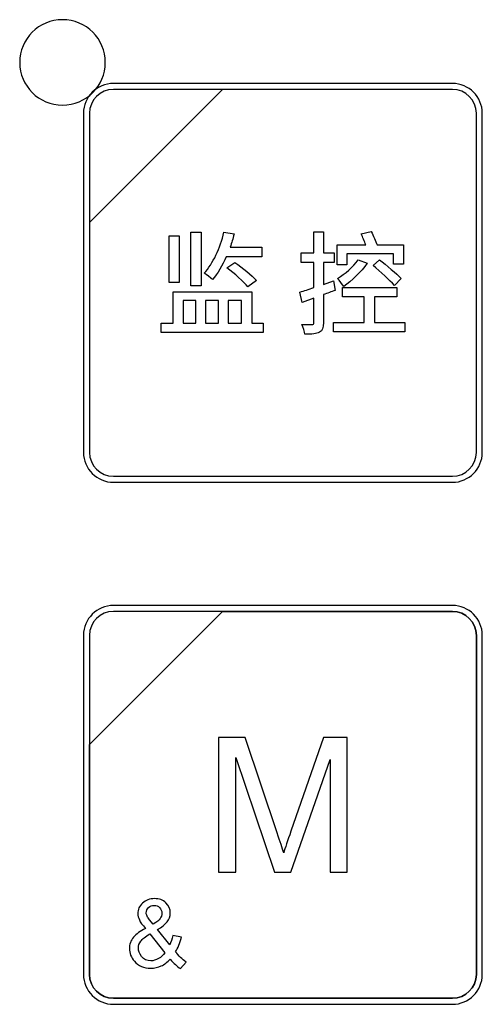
# Model space of a CAD drawing. Header units: millimetres. Extents: x 7180 to 8943, y -2677 to -1782.
# Tile 58 of 101: x 7327 to 7345, y -2174 to -2137. Entities that reach past the tile are written whole.
import ezdxf

# ---------------------------------------------------------------- set-up
doc = ezdxf.new("R2010")
doc.units = ezdxf.units.MM
doc.header["$LTSCALE"] = 3

msp = doc.modelspace()

# ---------------------------------------------------------------- linework, layer by layer
at = {"linetype": 'Continuous', "lineweight": 30}
for points, knots in [([(7328.92, -2137.327), (7329.806, -2137.327), (7330.524, -2138.043), (7330.524, -2138.927), (7330.524, -2138.927), (7330.524, -2139.81), (7329.806, -2140.527), (7328.92, -2140.527), (7328.92, -2140.527), (7328.035, -2140.527), (7327.316, -2139.81), (7327.316, -2138.927), (7327.316, -2138.927), (7327.316, -2138.043), (7328.035, -2137.327), (7328.92, -2137.327)], [0, 0, 0, 0, 0.2, 0.2, 0.2, 0.2, 0.4, 0.4, 0.4, 0.4, 0.6, 0.6, 0.6, 0.6, 1, 1, 1, 1]), ([(7330.826, -2139.713), (7330.826, -2139.713), (7343.524, -2139.713), (7343.524, -2139.713), (7343.524, -2139.713), (7344.14, -2139.713), (7344.645, -2140.217), (7344.645, -2140.833), (7344.645, -2140.833), (7344.645, -2140.833), (7344.645, -2153.531), (7344.645, -2153.531), (7344.645, -2153.531), (7344.645, -2154.147), (7344.14, -2154.651), (7343.524, -2154.651), (7343.524, -2154.651), (7343.524, -2154.651), (7330.826, -2154.651), (7330.826, -2154.651), (7330.826, -2154.651), (7330.21, -2154.651), (7329.706, -2154.147), (7329.706, -2153.531), (7329.706, -2153.531), (7329.706, -2153.531), (7329.706, -2140.833), (7329.706, -2140.833), (7329.706, -2140.833), (7329.706, -2140.217), (7330.21, -2139.713), (7330.826, -2139.713)], [0, 0, 0, 0, 0.111111, 0.111111, 0.111111, 0.111111, 0.222222, 0.222222, 0.222222, 0.222222, 0.333333, 0.333333, 0.333333, 0.333333, 0.444444, 0.444444, 0.444444, 0.444444, 0.555556, 0.555556, 0.555556, 0.555556, 0.666667, 0.666667, 0.666667, 0.666667, 0.777778, 0.777778, 0.777778, 0.777778, 1, 1, 1, 1]), ([(7330.826, -2139.937), (7330.826, -2139.937), (7334.914, -2139.937), (7334.914, -2139.937), (7334.914, -2139.937), (7334.914, -2139.937), (7329.93, -2144.92), (7329.93, -2144.92), (7329.93, -2144.92), (7329.93, -2144.92), (7329.93, -2140.833), (7329.93, -2140.833), (7329.93, -2140.833), (7329.93, -2140.34), (7330.333, -2139.937), (7330.826, -2139.937)], [0, 0, 0, 0, 0.2, 0.2, 0.2, 0.2, 0.4, 0.4, 0.4, 0.4, 0.6, 0.6, 0.6, 0.6, 1, 1, 1, 1]), ([(7334.914, -2139.937), (7334.914, -2139.937), (7334.927, -2139.937), (7334.927, -2139.937), (7334.927, -2139.937), (7334.927, -2139.937), (7343.524, -2139.937), (7343.524, -2139.937), (7343.524, -2139.937), (7344.017, -2139.937), (7344.421, -2140.34), (7344.421, -2140.833), (7344.421, -2140.833), (7344.421, -2140.833), (7344.421, -2153.531), (7344.421, -2153.531), (7344.421, -2153.531), (7344.421, -2154.024), (7344.017, -2154.427), (7343.524, -2154.427), (7343.524, -2154.427), (7343.524, -2154.427), (7330.826, -2154.427), (7330.826, -2154.427), (7330.826, -2154.427), (7330.333, -2154.427), (7329.93, -2154.024), (7329.93, -2153.531), (7329.93, -2153.531), (7329.93, -2153.531), (7329.93, -2145.016), (7329.93, -2145.016), (7329.93, -2145.016), (7329.93, -2145.016), (7329.93, -2144.92), (7329.93, -2144.92), (7329.93, -2144.92), (7329.93, -2144.92), (7334.914, -2139.937), (7334.914, -2139.937)], [0, 0, 0, 0, 0.090909, 0.090909, 0.090909, 0.090909, 0.181818, 0.181818, 0.181818, 0.181818, 0.272727, 0.272727, 0.272727, 0.272727, 0.363636, 0.363636, 0.363636, 0.363636, 0.454545, 0.454545, 0.454545, 0.454545, 0.545455, 0.545455, 0.545455, 0.545455, 0.636364, 0.636364, 0.636364, 0.636364, 0.727273, 0.727273, 0.727273, 0.727273, 0.818182, 0.818182, 0.818182, 0.818182, 1, 1, 1, 1]), ([(7334.119, -2145.279), (7334.119, -2145.279), (7333.73, -2145.279), (7333.73, -2145.279), (7333.73, -2145.279), (7333.73, -2145.279), (7333.73, -2147.294), (7333.73, -2147.294), (7333.73, -2147.294), (7333.73, -2147.294), (7334.119, -2147.294), (7334.119, -2147.294), (7334.119, -2147.294), (7334.119, -2147.294), (7334.119, -2145.279), (7334.119, -2145.279)], [0, 0, 0, 0, 0.2, 0.2, 0.2, 0.2, 0.4, 0.4, 0.4, 0.4, 0.6, 0.6, 0.6, 0.6, 1, 1, 1, 1]), ([(7336.388, -2146.202), (7336.388, -2146.202), (7336.388, -2145.846), (7336.388, -2145.846), (7336.388, -2145.846), (7336.388, -2145.846), (7335.199, -2145.846), (7335.199, -2145.846), (7335.199, -2145.846), (7335.254, -2145.685), (7335.305, -2145.524), (7335.347, -2145.351), (7335.347, -2145.351), (7335.347, -2145.351), (7334.966, -2145.279), (7334.966, -2145.279), (7334.966, -2145.279), (7334.822, -2145.884), (7334.564, -2146.46), (7334.221, -2146.824), (7334.221, -2146.824), (7334.31, -2146.879), (7334.471, -2146.993), (7334.538, -2147.061), (7334.538, -2147.061), (7334.733, -2146.833), (7334.911, -2146.536), (7335.055, -2146.202), (7335.055, -2146.202), (7335.055, -2146.202), (7336.388, -2146.202), (7336.388, -2146.202)], [0, 0, 0, 0, 0.111111, 0.111111, 0.111111, 0.111111, 0.222222, 0.222222, 0.222222, 0.222222, 0.333333, 0.333333, 0.333333, 0.333333, 0.444444, 0.444444, 0.444444, 0.444444, 0.555556, 0.555556, 0.555556, 0.555556, 0.666667, 0.666667, 0.666667, 0.666667, 0.777778, 0.777778, 0.777778, 0.777778, 1, 1, 1, 1]), ([(7339.072, -2147.112), (7339.072, -2147.112), (7338.695, -2147.243), (7338.695, -2147.243), (7338.695, -2147.243), (7338.695, -2147.243), (7338.695, -2146.418), (7338.695, -2146.418), (7338.695, -2146.418), (7338.695, -2146.418), (7339.097, -2146.418), (7339.097, -2146.418), (7339.097, -2146.418), (7339.097, -2146.418), (7339.097, -2146.054), (7339.097, -2146.054), (7339.097, -2146.054), (7339.097, -2146.054), (7338.695, -2146.054), (7338.695, -2146.054), (7338.695, -2146.054), (7338.695, -2146.054), (7338.695, -2145.266), (7338.695, -2145.266), (7338.695, -2145.266), (7338.695, -2145.266), (7338.335, -2145.266), (7338.335, -2145.266), (7338.335, -2145.266), (7338.335, -2145.266), (7338.335, -2146.054), (7338.335, -2146.054), (7338.335, -2146.054), (7338.335, -2146.054), (7337.861, -2146.054), (7337.861, -2146.054), (7337.861, -2146.054), (7337.861, -2146.054), (7337.861, -2146.418), (7337.861, -2146.418), (7337.861, -2146.418), (7337.861, -2146.418), (7338.335, -2146.418), (7338.335, -2146.418), (7338.335, -2146.418), (7338.335, -2146.418), (7338.335, -2147.362), (7338.335, -2147.362), (7338.335, -2147.362), (7338.14, -2147.429), (7337.958, -2147.484), (7337.814, -2147.527), (7337.814, -2147.527), (7337.814, -2147.527), (7337.895, -2147.912), (7337.895, -2147.912), (7337.895, -2147.912), (7337.895, -2147.912), (7338.335, -2147.755), (7338.335, -2147.755), (7338.335, -2147.755), (7338.335, -2147.755), (7338.335, -2148.67), (7338.335, -2148.67), (7338.335, -2148.67), (7338.335, -2148.729), (7338.314, -2148.746), (7338.263, -2148.746), (7338.263, -2148.746), (7338.216, -2148.746), (7338.056, -2148.746), (7337.89, -2148.742), (7337.89, -2148.742), (7337.937, -2148.843), (7337.988, -2149.013), (7337.996, -2149.106), (7337.996, -2149.106), (7338.263, -2149.106), (7338.432, -2149.093), (7338.547, -2149.03), (7338.547, -2149.03), (7338.657, -2148.97), (7338.695, -2148.865), (7338.695, -2148.67), (7338.695, -2148.67), (7338.695, -2148.67), (7338.695, -2147.624), (7338.695, -2147.624), (7338.695, -2147.624), (7338.839, -2147.573), (7338.991, -2147.518), (7339.135, -2147.463), (7339.135, -2147.463), (7339.135, -2147.463), (7339.072, -2147.112), (7339.072, -2147.112)], [0, 0, 0, 0, 0.04, 0.04, 0.04, 0.04, 0.08, 0.08, 0.08, 0.08, 0.12, 0.12, 0.12, 0.12, 0.16, 0.16, 0.16, 0.16, 0.2, 0.2, 0.2, 0.2, 0.24, 0.24, 0.24, 0.24, 0.28, 0.28, 0.28, 0.28, 0.32, 0.32, 0.32, 0.32, 0.36, 0.36, 0.36, 0.36, 0.4, 0.4, 0.4, 0.4, 0.44, 0.44, 0.44, 0.44, 0.48, 0.48, 0.48, 0.48, 0.52, 0.52, 0.52, 0.52, 0.56, 0.56, 0.56, 0.56, 0.6, 0.6, 0.6, 0.6, 0.64, 0.64, 0.64, 0.64, 0.68, 0.68, 0.68, 0.68, 0.72, 0.72, 0.72, 0.72, 0.76, 0.76, 0.76, 0.76, 0.8, 0.8, 0.8, 0.8, 0.84, 0.84, 0.84, 0.84, 0.88, 0.88, 0.88, 0.88, 0.92, 0.92, 0.92, 0.92, 1, 1, 1, 1]), ([(7339.571, -2146.1), (7339.571, -2146.1), (7341.315, -2146.1), (7341.315, -2146.1), (7341.315, -2146.1), (7341.315, -2146.1), (7341.315, -2146.477), (7341.315, -2146.477), (7341.315, -2146.477), (7341.315, -2146.477), (7341.688, -2146.477), (7341.688, -2146.477), (7341.688, -2146.477), (7341.688, -2146.477), (7341.688, -2145.762), (7341.688, -2145.762), (7341.688, -2145.762), (7341.688, -2145.762), (7340.701, -2145.762), (7340.701, -2145.762), (7340.701, -2145.762), (7340.651, -2145.618), (7340.557, -2145.419), (7340.485, -2145.258), (7340.485, -2145.258), (7340.485, -2145.258), (7340.109, -2145.347), (7340.109, -2145.347), (7340.109, -2145.347), (7340.164, -2145.469), (7340.231, -2145.626), (7340.278, -2145.762), (7340.278, -2145.762), (7340.278, -2145.762), (7339.211, -2145.762), (7339.211, -2145.762), (7339.211, -2145.762), (7339.211, -2145.762), (7339.211, -2146.507), (7339.211, -2146.507), (7339.211, -2146.507), (7339.211, -2146.507), (7339.571, -2146.507), (7339.571, -2146.507), (7339.571, -2146.507), (7339.571, -2146.507), (7339.571, -2146.1), (7339.571, -2146.1)], [0, 0, 0, 0, 0.076923, 0.076923, 0.076923, 0.076923, 0.153846, 0.153846, 0.153846, 0.153846, 0.230769, 0.230769, 0.230769, 0.230769, 0.307692, 0.307692, 0.307692, 0.307692, 0.384615, 0.384615, 0.384615, 0.384615, 0.461538, 0.461538, 0.461538, 0.461538, 0.538462, 0.538462, 0.538462, 0.538462, 0.615385, 0.615385, 0.615385, 0.615385, 0.692308, 0.692308, 0.692308, 0.692308, 0.769231, 0.769231, 0.769231, 0.769231, 0.846154, 0.846154, 0.846154, 0.846154, 1, 1, 1, 1]), ([(7333.29, -2145.419), (7333.29, -2145.419), (7332.909, -2145.419), (7332.909, -2145.419), (7332.909, -2145.419), (7332.909, -2145.419), (7332.909, -2147.167), (7332.909, -2147.167), (7332.909, -2147.167), (7332.909, -2147.167), (7333.29, -2147.167), (7333.29, -2147.167), (7333.29, -2147.167), (7333.29, -2147.167), (7333.29, -2145.419), (7333.29, -2145.419)], [0, 0, 0, 0, 0.2, 0.2, 0.2, 0.2, 0.4, 0.4, 0.4, 0.4, 0.6, 0.6, 0.6, 0.6, 1, 1, 1, 1]), ([(7335.076, -2146.621), (7335.36, -2146.833), (7335.707, -2147.137), (7335.863, -2147.332), (7335.863, -2147.332), (7335.863, -2147.332), (7336.181, -2147.099), (7336.181, -2147.099), (7336.181, -2147.099), (7336.007, -2146.9), (7335.66, -2146.612), (7335.381, -2146.418), (7335.381, -2146.418), (7335.381, -2146.418), (7335.076, -2146.621), (7335.076, -2146.621)], [0, 0, 0, 0, 0.2, 0.2, 0.2, 0.2, 0.4, 0.4, 0.4, 0.4, 0.6, 0.6, 0.6, 0.6, 1, 1, 1, 1]), ([(7339.999, -2146.325), (7339.808, -2146.579), (7339.508, -2146.845), (7339.22, -2147.015), (7339.22, -2147.015), (7339.287, -2147.087), (7339.41, -2147.252), (7339.453, -2147.319), (7339.453, -2147.319), (7339.757, -2147.108), (7340.113, -2146.769), (7340.333, -2146.447), (7340.333, -2146.447), (7340.333, -2146.447), (7339.999, -2146.325), (7339.999, -2146.325)], [0, 0, 0, 0, 0.2, 0.2, 0.2, 0.2, 0.4, 0.4, 0.4, 0.4, 0.6, 0.6, 0.6, 0.6, 1, 1, 1, 1]), ([(7340.557, -2146.532), (7340.824, -2146.765), (7341.184, -2147.087), (7341.357, -2147.277), (7341.357, -2147.277), (7341.357, -2147.277), (7341.607, -2147.019), (7341.607, -2147.019), (7341.607, -2147.019), (7341.421, -2146.837), (7341.057, -2146.524), (7340.794, -2146.316), (7340.794, -2146.316), (7340.794, -2146.316), (7340.557, -2146.532), (7340.557, -2146.532)], [0, 0, 0, 0, 0.2, 0.2, 0.2, 0.2, 0.4, 0.4, 0.4, 0.4, 0.6, 0.6, 0.6, 0.6, 1, 1, 1, 1]), ([(7336.007, -2148.691), (7336.007, -2148.691), (7336.007, -2147.514), (7336.007, -2147.514), (7336.007, -2147.514), (7336.007, -2147.514), (7333.069, -2147.514), (7333.069, -2147.514), (7333.069, -2147.514), (7333.069, -2147.514), (7333.069, -2148.691), (7333.069, -2148.691), (7333.069, -2148.691), (7333.069, -2148.691), (7332.612, -2148.691), (7332.612, -2148.691), (7332.612, -2148.691), (7332.612, -2148.691), (7332.612, -2149.047), (7332.612, -2149.047), (7332.612, -2149.047), (7332.612, -2149.047), (7336.435, -2149.047), (7336.435, -2149.047), (7336.435, -2149.047), (7336.435, -2149.047), (7336.435, -2148.691), (7336.435, -2148.691), (7336.435, -2148.691), (7336.435, -2148.691), (7336.007, -2148.691), (7336.007, -2148.691)], [0, 0, 0, 0, 0.111111, 0.111111, 0.111111, 0.111111, 0.222222, 0.222222, 0.222222, 0.222222, 0.333333, 0.333333, 0.333333, 0.333333, 0.444444, 0.444444, 0.444444, 0.444444, 0.555556, 0.555556, 0.555556, 0.555556, 0.666667, 0.666667, 0.666667, 0.666667, 0.777778, 0.777778, 0.777778, 0.777778, 1, 1, 1, 1]), ([(7340.608, -2148.666), (7340.608, -2148.666), (7340.608, -2147.705), (7340.608, -2147.705), (7340.608, -2147.705), (7340.608, -2147.705), (7341.438, -2147.705), (7341.438, -2147.705), (7341.438, -2147.705), (7341.438, -2147.705), (7341.438, -2147.362), (7341.438, -2147.362), (7341.438, -2147.362), (7341.438, -2147.362), (7339.402, -2147.362), (7339.402, -2147.362), (7339.402, -2147.362), (7339.402, -2147.362), (7339.402, -2147.705), (7339.402, -2147.705), (7339.402, -2147.705), (7339.402, -2147.705), (7340.214, -2147.705), (7340.214, -2147.705), (7340.214, -2147.705), (7340.214, -2147.705), (7340.214, -2148.666), (7340.214, -2148.666), (7340.214, -2148.666), (7340.214, -2148.666), (7339.067, -2148.666), (7339.067, -2148.666), (7339.067, -2148.666), (7339.067, -2148.666), (7339.067, -2149.013), (7339.067, -2149.013), (7339.067, -2149.013), (7339.067, -2149.013), (7341.738, -2149.013), (7341.738, -2149.013), (7341.738, -2149.013), (7341.738, -2149.013), (7341.738, -2148.666), (7341.738, -2148.666), (7341.738, -2148.666), (7341.738, -2148.666), (7340.608, -2148.666), (7340.608, -2148.666)], [0, 0, 0, 0, 0.076923, 0.076923, 0.076923, 0.076923, 0.153846, 0.153846, 0.153846, 0.153846, 0.230769, 0.230769, 0.230769, 0.230769, 0.307692, 0.307692, 0.307692, 0.307692, 0.384615, 0.384615, 0.384615, 0.384615, 0.461538, 0.461538, 0.461538, 0.461538, 0.538462, 0.538462, 0.538462, 0.538462, 0.615385, 0.615385, 0.615385, 0.615385, 0.692308, 0.692308, 0.692308, 0.692308, 0.769231, 0.769231, 0.769231, 0.769231, 0.846154, 0.846154, 0.846154, 0.846154, 1, 1, 1, 1]), ([(7333.438, -2147.844), (7333.438, -2147.844), (7333.92, -2147.844), (7333.92, -2147.844), (7333.92, -2147.844), (7333.92, -2147.844), (7333.92, -2148.691), (7333.92, -2148.691), (7333.92, -2148.691), (7333.92, -2148.691), (7333.438, -2148.691), (7333.438, -2148.691), (7333.438, -2148.691), (7333.438, -2148.691), (7333.438, -2147.844), (7333.438, -2147.844)], [0, 0, 0, 0, 0.2, 0.2, 0.2, 0.2, 0.4, 0.4, 0.4, 0.4, 0.6, 0.6, 0.6, 0.6, 1, 1, 1, 1]), ([(7334.767, -2147.844), (7334.767, -2147.844), (7334.767, -2148.691), (7334.767, -2148.691), (7334.767, -2148.691), (7334.767, -2148.691), (7334.28, -2148.691), (7334.28, -2148.691), (7334.28, -2148.691), (7334.28, -2148.691), (7334.28, -2147.844), (7334.28, -2147.844), (7334.28, -2147.844), (7334.28, -2147.844), (7334.767, -2147.844), (7334.767, -2147.844)], [0, 0, 0, 0, 0.2, 0.2, 0.2, 0.2, 0.4, 0.4, 0.4, 0.4, 0.6, 0.6, 0.6, 0.6, 1, 1, 1, 1]), ([(7335.622, -2147.844), (7335.622, -2147.844), (7335.622, -2148.691), (7335.622, -2148.691), (7335.622, -2148.691), (7335.622, -2148.691), (7335.127, -2148.691), (7335.127, -2148.691), (7335.127, -2148.691), (7335.127, -2148.691), (7335.127, -2147.844), (7335.127, -2147.844), (7335.127, -2147.844), (7335.127, -2147.844), (7335.622, -2147.844), (7335.622, -2147.844)], [0, 0, 0, 0, 0.2, 0.2, 0.2, 0.2, 0.4, 0.4, 0.4, 0.4, 0.6, 0.6, 0.6, 0.6, 1, 1, 1, 1]), ([(7330.826, -2159.263), (7330.826, -2159.263), (7343.524, -2159.263), (7343.524, -2159.263), (7343.524, -2159.263), (7344.14, -2159.263), (7344.645, -2159.767), (7344.645, -2160.383), (7344.645, -2160.383), (7344.645, -2160.383), (7344.645, -2173.081), (7344.645, -2173.081), (7344.645, -2173.081), (7344.645, -2173.697), (7344.14, -2174.201), (7343.524, -2174.201), (7343.524, -2174.201), (7343.524, -2174.201), (7330.826, -2174.201), (7330.826, -2174.201), (7330.826, -2174.201), (7330.21, -2174.201), (7329.706, -2173.697), (7329.706, -2173.081), (7329.706, -2173.081), (7329.706, -2173.081), (7329.706, -2160.383), (7329.706, -2160.383), (7329.706, -2160.383), (7329.706, -2159.767), (7330.21, -2159.263), (7330.826, -2159.263)], [0, 0, 0, 0, 0.111111, 0.111111, 0.111111, 0.111111, 0.222222, 0.222222, 0.222222, 0.222222, 0.333333, 0.333333, 0.333333, 0.333333, 0.444444, 0.444444, 0.444444, 0.444444, 0.555556, 0.555556, 0.555556, 0.555556, 0.666667, 0.666667, 0.666667, 0.666667, 0.777778, 0.777778, 0.777778, 0.777778, 1, 1, 1, 1]), ([(7330.826, -2159.487), (7330.826, -2159.487), (7334.914, -2159.487), (7334.914, -2159.487), (7334.914, -2159.487), (7334.914, -2159.487), (7329.93, -2164.47), (7329.93, -2164.47), (7329.93, -2164.47), (7329.93, -2164.47), (7329.93, -2160.383), (7329.93, -2160.383), (7329.93, -2160.383), (7329.93, -2159.89), (7330.333, -2159.487), (7330.826, -2159.487)], [0, 0, 0, 0, 0.2, 0.2, 0.2, 0.2, 0.4, 0.4, 0.4, 0.4, 0.6, 0.6, 0.6, 0.6, 1, 1, 1, 1]), ([(7334.914, -2159.487), (7334.914, -2159.487), (7334.927, -2159.487), (7334.927, -2159.487), (7334.927, -2159.487), (7334.927, -2159.487), (7343.524, -2159.487), (7343.524, -2159.487), (7343.524, -2159.487), (7344.017, -2159.487), (7344.421, -2159.89), (7344.421, -2160.383), (7344.421, -2160.383), (7344.421, -2160.383), (7344.421, -2173.081), (7344.421, -2173.081), (7344.421, -2173.081), (7344.421, -2173.574), (7344.017, -2173.977), (7343.524, -2173.977), (7343.524, -2173.977), (7343.524, -2173.977), (7330.826, -2173.977), (7330.826, -2173.977), (7330.826, -2173.977), (7330.333, -2173.977), (7329.93, -2173.574), (7329.93, -2173.081), (7329.93, -2173.081), (7329.93, -2173.081), (7329.93, -2164.566), (7329.93, -2164.566), (7329.93, -2164.566), (7329.93, -2164.566), (7329.93, -2164.47), (7329.93, -2164.47), (7329.93, -2164.47), (7329.93, -2164.47), (7334.914, -2159.487), (7334.914, -2159.487)], [0, 0, 0, 0, 0.090909, 0.090909, 0.090909, 0.090909, 0.181818, 0.181818, 0.181818, 0.181818, 0.272727, 0.272727, 0.272727, 0.272727, 0.363636, 0.363636, 0.363636, 0.363636, 0.454545, 0.454545, 0.454545, 0.454545, 0.545455, 0.545455, 0.545455, 0.545455, 0.636364, 0.636364, 0.636364, 0.636364, 0.727273, 0.727273, 0.727273, 0.727273, 0.818182, 0.818182, 0.818182, 0.818182, 1, 1, 1, 1]), ([(7344.421, -2173.081), (7344.421, -2173.081), (7344.421, -2160.383), (7344.421, -2160.383), (7344.421, -2160.383), (7344.421, -2159.89), (7344.017, -2159.487), (7343.524, -2159.487), (7343.524, -2159.487), (7343.524, -2159.487), (7334.927, -2159.487), (7334.927, -2159.487), (7334.927, -2159.487), (7334.927, -2159.487), (7334.914, -2159.487), (7334.914, -2159.487), (7334.914, -2159.487), (7334.914, -2159.487), (7329.93, -2164.47), (7329.93, -2164.47), (7329.93, -2164.47), (7329.93, -2164.47), (7329.93, -2164.566), (7329.93, -2164.566), (7329.93, -2164.566), (7329.93, -2164.566), (7329.93, -2173.081), (7329.93, -2173.081), (7329.93, -2173.081), (7329.93, -2173.574), (7330.333, -2173.977), (7330.826, -2173.977), (7330.826, -2173.977), (7330.826, -2173.977), (7343.524, -2173.977), (7343.524, -2173.977), (7343.524, -2173.977), (7344.017, -2173.977), (7344.421, -2173.574), (7344.421, -2173.081)], [0, 0, 0, 0, 0.090909, 0.090909, 0.090909, 0.090909, 0.181818, 0.181818, 0.181818, 0.181818, 0.272727, 0.272727, 0.272727, 0.272727, 0.363636, 0.363636, 0.363636, 0.363636, 0.454545, 0.454545, 0.454545, 0.454545, 0.545455, 0.545455, 0.545455, 0.545455, 0.636364, 0.636364, 0.636364, 0.636364, 0.727273, 0.727273, 0.727273, 0.727273, 0.818182, 0.818182, 0.818182, 0.818182, 1, 1, 1, 1]), ([(7334.766, -2169.258), (7334.766, -2169.258), (7334.766, -2164.206), (7334.766, -2164.206), (7334.766, -2164.206), (7334.766, -2164.206), (7335.768, -2164.206), (7335.768, -2164.206), (7335.768, -2164.206), (7335.768, -2164.206), (7336.963, -2167.782), (7336.963, -2167.782), (7336.963, -2167.782), (7337.073, -2168.115), (7337.153, -2168.364), (7337.204, -2168.53), (7337.204, -2168.53), (7337.261, -2168.346), (7337.352, -2168.076), (7337.474, -2167.72), (7337.474, -2167.72), (7337.474, -2167.72), (7338.69, -2164.206), (7338.69, -2164.206), (7338.69, -2164.206), (7338.69, -2164.206), (7339.585, -2164.206), (7339.585, -2164.206), (7339.585, -2164.206), (7339.585, -2164.206), (7339.585, -2169.258), (7339.585, -2169.258), (7339.585, -2169.258), (7339.585, -2169.258), (7338.943, -2169.258), (7338.943, -2169.258), (7338.943, -2169.258), (7338.943, -2169.258), (7338.943, -2165.031), (7338.943, -2165.031), (7338.943, -2165.031), (7338.943, -2165.031), (7337.468, -2169.258), (7337.468, -2169.258), (7337.468, -2169.258), (7337.468, -2169.258), (7336.866, -2169.258), (7336.866, -2169.258), (7336.866, -2169.258), (7336.866, -2169.258), (7335.408, -2164.954), (7335.408, -2164.954), (7335.408, -2164.954), (7335.408, -2164.954), (7335.408, -2169.258), (7335.408, -2169.258), (7335.408, -2169.258), (7335.408, -2169.258), (7334.766, -2169.258), (7334.766, -2169.258)], [0, 0, 0, 0, 0.0625, 0.0625, 0.0625, 0.0625, 0.125, 0.125, 0.125, 0.125, 0.1875, 0.1875, 0.1875, 0.1875, 0.25, 0.25, 0.25, 0.25, 0.3125, 0.3125, 0.3125, 0.3125, 0.375, 0.375, 0.375, 0.375, 0.4375, 0.4375, 0.4375, 0.4375, 0.5, 0.5, 0.5, 0.5, 0.5625, 0.5625, 0.5625, 0.5625, 0.625, 0.625, 0.625, 0.625, 0.6875, 0.6875, 0.6875, 0.6875, 0.75, 0.75, 0.75, 0.75, 0.8125, 0.8125, 0.8125, 0.8125, 0.875, 0.875, 0.875, 0.875, 1, 1, 1, 1]), ([(7332.952, -2172.511), (7332.85, -2172.624), (7332.738, -2172.708), (7332.618, -2172.765), (7332.618, -2172.765), (7332.497, -2172.821), (7332.367, -2172.85), (7332.226, -2172.85), (7332.226, -2172.85), (7331.968, -2172.85), (7331.762, -2172.763), (7331.611, -2172.589), (7331.611, -2172.589), (7331.488, -2172.446), (7331.426, -2172.288), (7331.426, -2172.113), (7331.426, -2172.113), (7331.426, -2171.957), (7331.476, -2171.817), (7331.577, -2171.691), (7331.577, -2171.691), (7331.677, -2171.565), (7331.828, -2171.456), (7332.027, -2171.36), (7332.027, -2171.36), (7331.912, -2171.23), (7331.836, -2171.123), (7331.798, -2171.042), (7331.798, -2171.042), (7331.76, -2170.96), (7331.74, -2170.882), (7331.74, -2170.806), (7331.74, -2170.806), (7331.74, -2170.654), (7331.799, -2170.522), (7331.919, -2170.411), (7331.919, -2170.411), (7332.038, -2170.298), (7332.188, -2170.243), (7332.369, -2170.243), (7332.369, -2170.243), (7332.541, -2170.243), (7332.683, -2170.295), (7332.793, -2170.401), (7332.793, -2170.401), (7332.902, -2170.507), (7332.957, -2170.635), (7332.957, -2170.783), (7332.957, -2170.783), (7332.957, -2171.023), (7332.797, -2171.229), (7332.477, -2171.399), (7332.477, -2171.399), (7332.477, -2171.399), (7332.934, -2171.973), (7332.934, -2171.973), (7332.934, -2171.973), (7332.987, -2171.872), (7333.027, -2171.755), (7333.056, -2171.621), (7333.056, -2171.621), (7333.056, -2171.621), (7333.377, -2171.691), (7333.377, -2171.691), (7333.377, -2171.691), (7333.322, -2171.911), (7333.247, -2172.091), (7333.152, -2172.231), (7333.152, -2172.231), (7333.268, -2172.384), (7333.4, -2172.513), (7333.546, -2172.618), (7333.546, -2172.618), (7333.546, -2172.618), (7333.338, -2172.864), (7333.338, -2172.864), (7333.338, -2172.864), (7333.214, -2172.784), (7333.085, -2172.666), (7332.952, -2172.511)], [0, 0, 0, 0, 0.047619, 0.047619, 0.047619, 0.047619, 0.095238, 0.095238, 0.095238, 0.095238, 0.142857, 0.142857, 0.142857, 0.142857, 0.190476, 0.190476, 0.190476, 0.190476, 0.238095, 0.238095, 0.238095, 0.238095, 0.285714, 0.285714, 0.285714, 0.285714, 0.333333, 0.333333, 0.333333, 0.333333, 0.380952, 0.380952, 0.380952, 0.380952, 0.428571, 0.428571, 0.428571, 0.428571, 0.47619, 0.47619, 0.47619, 0.47619, 0.52381, 0.52381, 0.52381, 0.52381, 0.571429, 0.571429, 0.571429, 0.571429, 0.619048, 0.619048, 0.619048, 0.619048, 0.666667, 0.666667, 0.666667, 0.666667, 0.714286, 0.714286, 0.714286, 0.714286, 0.761905, 0.761905, 0.761905, 0.761905, 0.809524, 0.809524, 0.809524, 0.809524, 0.857143, 0.857143, 0.857143, 0.857143, 0.904762, 0.904762, 0.904762, 0.904762, 1, 1, 1, 1]), ([(7332.317, -2171.199), (7332.453, -2171.119), (7332.54, -2171.05), (7332.58, -2170.99), (7332.58, -2170.99), (7332.62, -2170.93), (7332.64, -2170.863), (7332.64, -2170.791), (7332.64, -2170.791), (7332.64, -2170.704), (7332.612, -2170.634), (7332.557, -2170.579), (7332.557, -2170.579), (7332.503, -2170.524), (7332.434, -2170.497), (7332.352, -2170.497), (7332.352, -2170.497), (7332.268, -2170.497), (7332.198, -2170.524), (7332.142, -2170.578), (7332.142, -2170.578), (7332.086, -2170.632), (7332.058, -2170.698), (7332.058, -2170.777), (7332.058, -2170.777), (7332.058, -2170.816), (7332.068, -2170.858), (7332.088, -2170.901), (7332.088, -2170.901), (7332.108, -2170.944), (7332.138, -2170.99), (7332.179, -2171.038), (7332.179, -2171.038), (7332.179, -2171.038), (7332.317, -2171.199), (7332.317, -2171.199)], [0, 0, 0, 0, 0.1, 0.1, 0.1, 0.1, 0.2, 0.2, 0.2, 0.2, 0.3, 0.3, 0.3, 0.3, 0.4, 0.4, 0.4, 0.4, 0.5, 0.5, 0.5, 0.5, 0.6, 0.6, 0.6, 0.6, 0.7, 0.7, 0.7, 0.7, 0.8, 0.8, 0.8, 0.8, 1, 1, 1, 1]), ([(7332.755, -2172.269), (7332.755, -2172.269), (7332.189, -2171.563), (7332.189, -2171.563), (7332.189, -2171.563), (7332.021, -2171.662), (7331.908, -2171.754), (7331.849, -2171.839), (7331.849, -2171.839), (7331.791, -2171.925), (7331.761, -2172.009), (7331.761, -2172.092), (7331.761, -2172.092), (7331.761, -2172.194), (7331.802, -2172.3), (7331.884, -2172.41), (7331.884, -2172.41), (7331.965, -2172.52), (7332.08, -2172.574), (7332.229, -2172.574), (7332.229, -2172.574), (7332.322, -2172.574), (7332.418, -2172.546), (7332.517, -2172.489), (7332.517, -2172.489), (7332.616, -2172.432), (7332.696, -2172.359), (7332.755, -2172.269)], [0, 0, 0, 0, 0.125, 0.125, 0.125, 0.125, 0.25, 0.25, 0.25, 0.25, 0.375, 0.375, 0.375, 0.375, 0.5, 0.5, 0.5, 0.5, 0.625, 0.625, 0.625, 0.625, 0.75, 0.75, 0.75, 0.75, 1, 1, 1, 1])]:
    msp.add_open_spline(points, degree=3, knots=knots, dxfattribs=at)

doc.saveas('drawing.dxf')
